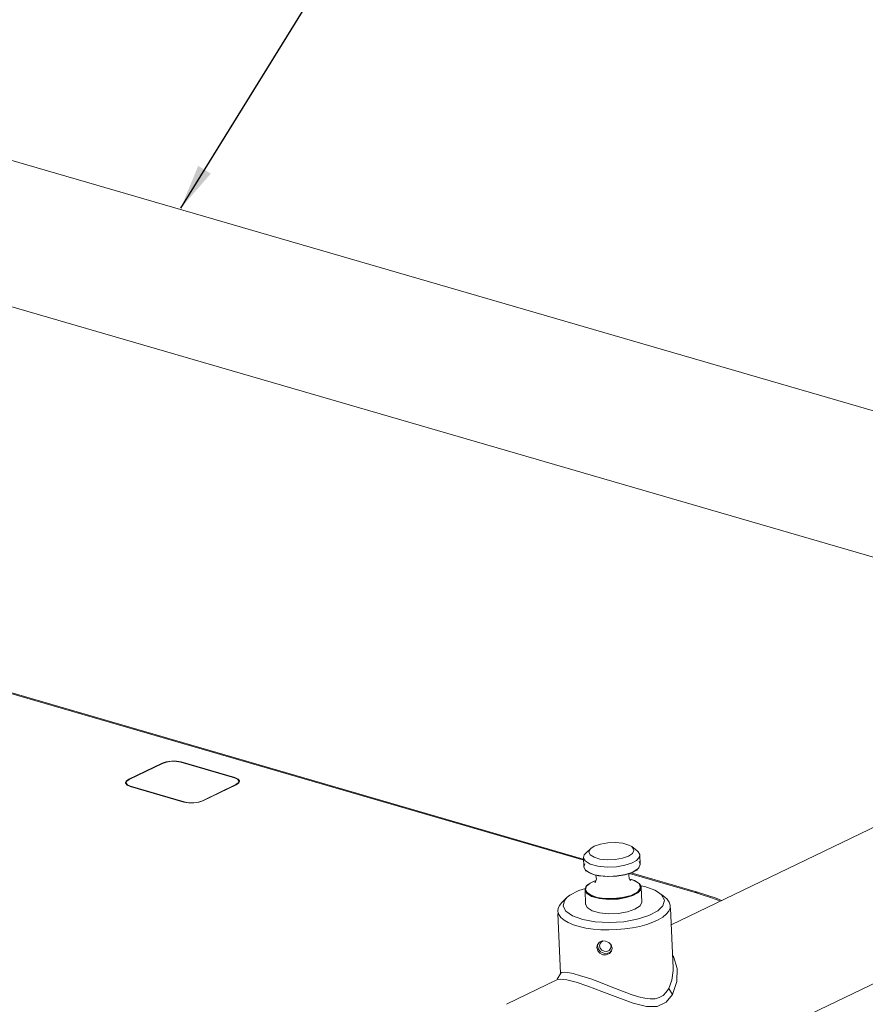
# Model space of a CAD drawing. Header units: millimetres. Extents: x 3925 to 5043, y -86 to 778.
# Tile 157 of 159: x 4858 to 4934, y 508 to 596. Entities that reach past the tile are written whole.
import ezdxf

# ---------------------------------------------------------------- set-up
doc = ezdxf.new("R2010")
doc.units = ezdxf.units.MM
doc.header["$LTSCALE"] = 46.255
doc.layers.get('0').update_dxf_attribs({"linetype": 'CONTINUOUS'})
for name, color, linetype in [('140-155102-0DXF_CONTINUOUS_LINE', 7, 'CONTINUOUS'), ('H30K-CHRISTIDXF_CONTINUOUS_LINE', 7, 'CONTINUOUS'), ('H30K-TOP-COVDXF_CONTINUOUS_LINE', 7, 'CONTINUOUS'), ('R70-LABEL-IRDXF_CONTINUOUS_LINE', 7, 'CONTINUOUS')]:
    doc.layers.add(name, color=color, linetype=linetype)
doc.styles.get("Standard").update_dxf_attribs({"font": 'txt', "width": 0.7})
doc.dimstyles.get("Standard").update_dxf_attribs({"dimtxt": 2.5, "dimasz": 2, "dimexe": 1, "dimexo": 0.2, "dimtad": 1, "dimzin": 0, "dimdsep": 46, "dimtxsty": 'STANDARD', "dimcen": 0.09, "dimazin": 0, "dimtol": 1, "dimtp": 0.01, "dimtm": 0.01, "dimtfac": 1, "dimtofl": 0, "dimtmove": 0, "dimatfit": 3, "dimfxl": 1, "dimtolj": 1, "dimtzin": 0, "dimarcsym": 0})

msp = doc.modelspace()

# ---------------------------------------------------------------- linework, layer by layer
at = {"layer": '140-155102-0DXF_CONTINUOUS_LINE', "color": 7, "linetype": 'Continuous', "lineweight": 0}
for p, q in [((4969.7132, 550.5654), (4836.6461, 589.2693)), ((4965.3359, 538.8205), (4837.7343, 575.9347)), ((4916.2994, 515.1924), (4967.4217, 539.8256)), ((4917.2841, 501.7915), (4972.8482, 528.5649)), ((4908.5837, 521.4064), (4908.7211, 521.57)), ((4909.1584, 521.9739), (4908.7211, 521.57)), ((4909.1053, 521.4179), (4908.9947, 521.6767)), ((4912.797, 522.1413), (4912.8799, 522.0682)), ((4912.7979, 522.1414), (4913.2704, 521.7794)), ((4912.9905, 521.8094), (4912.8595, 521.5441)), ((4912.8799, 522.0682), (4912.9905, 521.8094)), ((4913.2704, 521.7794), (4913.3729, 521.6878)), ((4913.3729, 521.6878), (4913.5072, 521.4363)), ((4908.5165, 521.1664), (4908.5837, 521.4064)), ((4908.5165, 521.1664), (4908.5543, 520.3442)), ((4909.1061, 520.5901), (4908.6548, 520.8749)), ((4913.5489, 520.5779), (4913.4466, 520.826)), ((4913.5072, 521.4363), (4913.5112, 521.3963)), ((4913.5112, 521.3963), (4913.549, 520.5758)), ((4908.5543, 520.3459), (4908.6332, 520.6045)), ((4908.5583, 520.3059), (4908.5543, 520.3442)), ((4908.5543, 520.3442), (4908.5927, 520.1891)), ((4908.6925, 520.0544), (4908.5583, 520.3059)), ((4908.5927, 520.1891), (4908.7033, 520.0283)), ((4908.6925, 520.0544), (4909.0042, 519.8335)), ((4908.7299, 520.0016), (4908.7071, 520.0247)), ((4909.1559, 519.7415), (4908.7299, 520.0016)), ((4909.0042, 519.8335), (4909.5043, 519.6505)), ((4912.2342, 519.6663), (4912.8867, 519.8852)), ((4912.7999, 519.8226), (4912.6035, 519.7481)), ((4913.2377, 520.063), (4912.7999, 519.8226)), ((4912.8867, 519.8852), (4913.3619, 520.1887)), ((4913.3528, 520.1605), (4913.2377, 520.063)), ((4913.4057, 520.2168), (4913.3528, 520.1605)), ((4913.3619, 520.1887), (4913.5481, 520.5283)), ((4913.5481, 520.5283), (4913.549, 520.5758)), ((4909.1086, 518.8958), (4909.6161, 519.1215)), ((4909.5718, 519.6085), (4909.1559, 519.7415)), ((4909.454, 519.0694), (4909.6154, 519.1196)), ((4909.5043, 519.6505), (4910.0668, 519.5447)), ((4912.5795, 519.7411), (4912.5396, 519.6202)), ((4912.5396, 519.6202), (4912.5739, 519.3012)), ((4912.5739, 519.3012), (4912.6852, 519.1118)), ((4912.5971, 519.2618), (4912.7703, 519.2221)), ((4912.6093, 519.241), (4912.9398, 519.1622)), ((4912.6852, 519.1118), (4912.6997, 519.0955)), ((4912.9398, 519.1622), (4913.458, 518.8532)), ((4908.0864, 518.2414), (4908.6879, 518.4306)), ((4908.7272, 518.5656), (4908.6486, 518.2953)), ((4908.6486, 518.2953), (4908.7077, 517.0113)), ((4908.6487, 518.2935), (4908.7725, 518.0179)), ((4908.6948, 518.3336), (4908.7955, 518.629)), ((4908.8299, 518.0559), (4908.6948, 518.3336)), ((4908.8471, 518.7108), (4908.7272, 518.5656)), ((4908.7279, 518.5646), (4908.788, 518.6478)), ((4908.788, 518.6478), (4908.8471, 518.7108)), ((4908.7955, 518.629), (4909.1086, 518.8958)), ((4908.8471, 518.7108), (4908.96, 518.8062)), ((4913.5613, 518.316), (4913.3293, 518.0744)), ((4913.3318, 518.119), (4913.5864, 518.4771)), ((4913.5864, 518.4771), (4913.458, 518.8532)), ((4913.4722, 518.8633), (4913.4906, 518.8445)), ((4913.4944, 518.8409), (4913.4906, 518.8445)), ((4913.4906, 518.8445), (4913.6241, 518.5944)), ((4913.6084, 518.6724), (4913.4944, 518.8409)), ((4913.6241, 518.5944), (4913.5613, 518.316)), ((4913.6434, 518.5251), (4913.6084, 518.6724)), ((4913.6127, 518.6543), (4913.9614, 518.5923)), ((4913.6434, 518.5251), (4913.7025, 517.2411)), ((4907.0781, 517.6458), (4906.6408, 517.2418)), ((4908.7725, 518.0179), (4908.787, 518.002)), ((4915.2662, 518.0225), (4915.4514, 517.8577)), ((4915.4514, 517.8577), (4915.6958, 517.3854)), ((4915.4628, 517.8725), (4915.7395, 517.6606)), ((4915.6958, 517.3854), (4915.5751, 516.8941)), ((4915.7395, 517.6606), (4915.9445, 517.4773)), ((4906.237, 516.3739), (4906.2316, 516.4346)), ((4906.9587, 516.3946), (4906.7144, 516.8669)), ((4908.7078, 517.0113), (4908.846, 516.7198)), ((4916.1998, 516.6809), (4916.2211, 516.8944)), ((4916.2211, 516.8944), (4916.2159, 516.9537)), ((4916.2317, 516.6635), (4916.4766, 511.3411)), ((4906.2423, 516.2038), (4906.4872, 510.8811)), ((4906.5082, 515.8517), (4906.7896, 515.6126)), ((4909.9221, 513.6531), (4910.1836, 513.7608)), ((4909.9855, 513.54), (4910.1131, 513.691)), ((4910.1131, 513.691), (4910.2743, 513.7579)), ((4910.1836, 513.7608), (4910.4839, 513.7512)), ((4910.4839, 513.7512), (4910.7637, 513.6257)), ((4909.6972, 513.1771), (4909.7529, 513.4534)), ((4909.7747, 512.8966), (4909.6972, 513.1771)), ((4909.7529, 513.4534), (4909.9221, 513.6531)), ((4909.7931, 513.4453), (4909.7683, 513.3221)), ((4909.7683, 513.3221), (4909.8458, 513.041)), ((4909.9687, 512.661), (4909.7747, 512.8966)), ((4909.8458, 513.041), (4910.0386, 512.8056)), ((4909.9435, 513.3319), (4909.9855, 513.54)), ((4910.5799, 512.8351), (4910.3544, 512.8426)), ((4910.7813, 512.9248), (4910.5799, 512.8351)), ((4910.7637, 513.6257), (4910.9656, 513.4055)), ((4910.9135, 513.085), (4910.7813, 512.9248)), ((4910.9068, 513.4696), (4910.9577, 513.2976)), ((4910.9577, 513.2976), (4910.9135, 513.085)), ((4910.9656, 513.4055), (4911.0466, 513.1316)), ((4911.0466, 513.1316), (4910.9874, 512.8481)), ((4910.0386, 512.8056), (4910.3124, 512.6667)), ((4910.3124, 512.6667), (4910.6119, 512.6565)), ((4916.369, 510.263), (4916.4803, 511.1277)), ((4916.4803, 511.1277), (4916.4767, 511.34)), ((4916.8146, 510.1481), (4916.83, 511.3247)), ((4901.6738, 508.1452), (4906.1951, 510.3237)), ((4906.4927, 510.904), (4906.1881, 510.3533)), ((4906.1951, 510.3237), (4906.429, 510.3604)), ((4906.429, 510.3604), (4907.0218, 510.2929)), ((4907.0218, 510.2929), (4907.8542, 510.087)), ((4916.087, 509.5346), (4916.369, 510.263)), ((4907.8542, 510.087), (4908.9017, 509.7463)), ((4916.432, 509.0165), (4916.087, 509.5346)), ((4916.432, 509.0165), (4916.8146, 510.1481))]:
    msp.add_line(p, q, dxfattribs=at)
for points in [[(4909.1584, 521.974), (4909.4764, 522.1809), (4910.0117, 522.3699), (4910.6654, 522.4836), (4911.3579, 522.5083), (4912.0051, 522.4413), (4912.5373, 522.2883), (4912.797, 522.1413)], [(4908.9947, 521.6767), (4909.1257, 521.9419), (4909.1584, 521.974)], [(4908.6548, 520.8749), (4908.5206, 521.1264), (4908.5165, 521.1664)], [(4912.8595, 521.5441), (4912.5088, 521.3052), (4911.9736, 521.1162), (4911.3199, 521.0024), (4910.6273, 520.9777), (4909.9801, 521.0447), (4909.4479, 521.1978), (4909.1053, 521.4179)], [(4913.2106, 520.9133), (4912.7704, 520.6716), (4912.1811, 520.4831), (4911.452, 520.3586), (4910.6266, 520.3229), (4909.7916, 520.4007), (4909.1061, 520.5901)], [(4913.5112, 521.3963), (4913.444, 521.1563), (4913.2106, 520.9133)], [(4908.7033, 520.0283), (4908.6996, 520.0329), (4908.6946, 520.043), (4908.6925, 520.0544)], [(4913.3528, 520.1605), (4913.4351, 520.2527), (4913.5489, 520.5779)], [(4908.96, 518.8062), (4909.3978, 519.0466), (4909.454, 519.0694)], [(4909.5552, 518.9635), (4909.5269, 518.9427), (4909.581, 519.015), (4909.6581, 519.249)], [(4912.6035, 519.7481), (4912.2139, 519.6351), (4911.4889, 519.5113), (4910.668, 519.4758), (4909.8376, 519.5531), (4909.5718, 519.6085)], [(4909.6581, 519.249), (4909.6238, 519.568), (4909.6039, 519.6018)], [(4910.0668, 519.5447), (4910.7764, 519.5011), (4911.5069, 519.54), (4912.2342, 519.6663)], [(4912.7703, 519.2221), (4913.0418, 519.1277), (4913.4722, 518.8633)], [(4907.0785, 517.6457), (4907.3049, 517.8277), (4908.0864, 518.2414)], [(4908.7986, 518.0361), (4908.6651, 518.2862), (4908.7279, 518.5646)], [(4913.5455, 518.2375), (4913.3429, 518.0404), (4912.9026, 517.7987), (4912.3133, 517.6102), (4911.5843, 517.4857), (4910.7588, 517.45), (4909.9238, 517.5277), (4909.2383, 517.7171), (4908.787, 518.002)], [(4913.3293, 518.0744), (4912.8915, 517.834), (4912.3054, 517.6465), (4911.5804, 517.5227), (4910.7596, 517.4872), (4909.9291, 517.5645), (4909.2475, 517.7529), (4908.7986, 518.0361)], [(4908.8299, 518.0559), (4909.1835, 517.8158), (4909.7357, 517.6328), (4910.3944, 517.5334), (4911.1934, 517.5201), (4911.9916, 517.6092), (4912.7341, 517.8046), (4913.3318, 518.119)], [(4913.458, 518.8532), (4913.4698, 518.8532), (4913.4809, 518.8503), (4913.4906, 518.8445)], [(4913.6434, 518.5233), (4913.5762, 518.2833), (4913.5455, 518.2375)], [(4913.9614, 518.5923), (4914.8574, 518.2719), (4915.2662, 518.0225)], [(4906.2316, 516.4346), (4906.2526, 516.6471), (4906.3693, 516.9201), (4906.5849, 517.1881), (4906.6408, 517.2418)], [(4906.7144, 516.8669), (4906.8351, 517.3583), (4907.0785, 517.6457)], [(4908.7986, 518.0361), (4908.792, 518.0255), (4908.788, 518.0139), (4908.787, 518.002)], [(4908.7986, 518.0361), (4908.8075, 518.0451), (4908.8182, 518.0518), (4908.8299, 518.0559)], [(4908.846, 516.7198), (4909.2715, 516.4458), (4909.9279, 516.2555), (4910.7286, 516.1703), (4911.5941, 516.1984), (4912.4135, 516.3381), (4913.0871, 516.5725), (4913.5339, 516.8726), (4913.7024, 517.2075), (4913.7024, 517.2411)], [(4916.2159, 516.9537), (4916.1302, 517.2214), (4915.9445, 517.4773)], [(4906.5082, 515.8517), (4906.3227, 516.1073), (4906.237, 516.3739)], [(4915.5751, 516.8941), (4915.1053, 516.4247), (4914.3238, 516.0109), (4913.2859, 515.6846), (4912.0825, 515.4752), (4910.8065, 515.3987), (4909.5637, 515.4617), (4908.4488, 515.6601), (4907.5528, 515.9804), (4906.9587, 516.3946)], [(4915.8658, 516.1389), (4916.082, 516.4068), (4916.1998, 516.6809)], [(4906.7896, 515.6126), (4907.1608, 515.3951), (4907.6156, 515.203), (4908.1428, 515.041), (4908.7332, 514.9118), (4909.3736, 514.8184), (4910.0526, 514.7623), (4910.7549, 514.745), (4911.4672, 514.7667), (4912.1745, 514.827), (4912.8625, 514.9246), (4913.5177, 515.0578), (4914.1259, 515.2236), (4914.6756, 515.4189), (4915.1553, 515.6397), (4915.5542, 515.881), (4915.8658, 516.1389)], [(4910.3544, 512.8426), (4910.1492, 512.9447), (4910.0028, 513.1198), (4909.9435, 513.3319)], [(4910.9874, 512.8481), (4910.81, 512.6328), (4910.5419, 512.5131)], [(4910.6119, 512.6565), (4910.8801, 512.7763), (4910.9587, 512.8718)], [(4910.5419, 512.5131), (4910.2421, 512.5232), (4909.9687, 512.661)], [(4916.83, 511.3247), (4916.4972, 512.3647), (4916.4254, 512.4548)], [(4906.4927, 510.9042), (4906.5931, 510.9582), (4906.805, 510.9739), (4907.1382, 510.943)], [(4907.1382, 510.943), (4907.5949, 510.8546), (4908.1628, 510.7051)], [(4908.1628, 510.7051), (4909.1629, 510.3805), (4910.1749, 510.0055), (4911.1275, 509.6319), (4911.9905, 509.2924), (4912.7482, 509.0117), (4913.3996, 508.8023), (4913.9607, 508.6674), (4914.4456, 508.6092), (4914.8697, 508.6296), (4915.245, 508.7332), (4915.5784, 508.9257), (4915.8617, 509.2008), (4916.087, 509.5346)], [(4908.9017, 509.7463), (4910.1486, 509.2798), (4911.5567, 508.7246), (4912.9315, 508.2225), (4914.114, 507.9335), (4915.0643, 507.9485), (4915.8422, 508.3078), (4916.432, 509.0165)]]:
    msp.add_lwpolyline(points, dxfattribs=at)
at = {"layer": 'H30K-CHRISTIDXF_CONTINUOUS_LINE', "color": 7, "linetype": 'Continuous', "lineweight": 0}
for p, q in [((4868.1768, 528.1207), (4871.132, 529.5446)), ((4872.7526, 529.6536), (4877.5159, 528.2682)), ((4867.8977, 527.8149), (4867.9556, 527.963)), ((4867.9004, 527.7907), (4867.8977, 527.8149)), ((4868.0197, 527.6302), (4867.9004, 527.7907)), ((4867.9556, 527.963), (4868.1768, 528.1207)), ((4877.8556, 527.8111), (4877.6344, 527.6534)), ((4877.9135, 527.9591), (4877.8556, 527.8111)), ((4868.2953, 527.5059), (4868.0197, 527.6302)), ((4868.2964, 527.4803), (4868.2953, 527.5059)), ((4873.0586, 526.1204), (4868.2953, 527.5059)), ((4877.6344, 527.6534), (4874.6792, 526.2294)), ((4877.6357, 527.6248), (4877.6344, 527.6534)), ((4873.4486, 526.0512), (4873.0586, 526.1204)), ((4874.6792, 526.2294), (4874.3256, 526.1102))]:
    msp.add_line(p, q, dxfattribs=at)
for points in [[(4871.132, 529.5446), (4871.4856, 529.6639), (4871.9178, 529.7265), (4872.3626, 529.7229), (4872.7526, 529.6536)], [(4877.5159, 528.2682), (4877.7915, 528.1438), (4877.9108, 527.9833), (4877.9135, 527.9591)], [(4874.3256, 526.1102), (4873.8935, 526.0476), (4873.4486, 526.0512)]]:
    msp.add_lwpolyline(points, dxfattribs=at)
at = {"layer": 'H30K-TOP-COVDXF_CONTINUOUS_LINE', "color": 7, "linetype": 'Continuous', "lineweight": 0}
for p, q in [((4908.5386, 520.9425), (4836.2187, 541.9775)), ((4908.48, 521.0411), (4836.4198, 542.0005)), ((4871.0942, 529.5556), (4868.139, 528.1317)), ((4871.4632, 529.6801), (4871.0942, 529.5556)), ((4871.0942, 529.5556), (4871.0955, 529.5271)), ((4872.7852, 529.6694), (4872.3783, 529.7416)), ((4872.7852, 529.6694), (4872.7864, 529.6438)), ((4877.5486, 528.2839), (4872.7852, 529.6694)), ((4867.9082, 527.9671), (4867.8477, 527.8126)), ((4867.8477, 527.8126), (4867.8506, 527.7874)), ((4867.8506, 527.7874), (4867.9751, 527.6199)), ((4867.8987, 527.7886), (4867.8751, 527.769)), ((4868.139, 528.1317), (4867.9082, 527.9671)), ((4877.8362, 528.1542), (4877.5486, 528.2839)), ((4877.6722, 527.6424), (4877.9031, 527.807)), ((4877.9031, 527.807), (4877.9635, 527.9614)), ((4867.9751, 527.6199), (4868.2626, 527.4902)), ((4868.2626, 527.4902), (4873.026, 526.1047)), ((4874.717, 526.2184), (4877.6722, 527.6424)), ((4918.4437, 518.0615), (4912.6067, 519.7593)), ((4918.6448, 518.0845), (4912.7432, 519.8011)), ((4918.4437, 518.0615), (4918.6446, 518.0846)), ((4919.0676, 517.8725), (4918.4437, 518.0615))]:
    msp.add_line(p, q, dxfattribs=at)
for points in [[(4872.3783, 529.7416), (4871.9141, 529.7454), (4871.4632, 529.6801)], [(4877.9635, 527.9614), (4877.9606, 527.9867), (4877.8362, 528.1542)], [(4873.026, 526.1047), (4873.4329, 526.0324), (4873.8971, 526.0287), (4874.348, 526.094), (4874.717, 526.2184)], [(4920.7648, 517.3441), (4920.284, 517.5504), (4918.6446, 518.0846)], [(4920.6597, 517.2935), (4920.3755, 517.4139), (4919.7091, 517.66), (4919.0676, 517.8725)]]:
    msp.add_lwpolyline(points, dxfattribs=at)
at = {"layer": 'R70-LABEL-IRDXF_CONTINUOUS_LINE', "color": 7, "linetype": 'Continuous', "lineweight": 0}
for p, q in [((4877.6023, 527.6261), (4877.6031, 527.609)), ((4874.7124, 526.2336), (4874.7131, 526.2182))]:
    msp.add_line(p, q, dxfattribs=at)

# ---------------------------------------------------------------- leaders
at = {"color": 2, "linetype": 'Continuous', "lineweight": 0, "annotation_type": 0, "has_hookline": 1, "hookline_direction": 1}
msp.add_leader([(4872.7538, 578.9034), (4895.162, 615.104), (4980.075, 615.104)], dimstyle='STANDARD', override={"dimasz": 4, "dimtad": 0}, dxfattribs=at)

doc.saveas('drawing.dxf')
